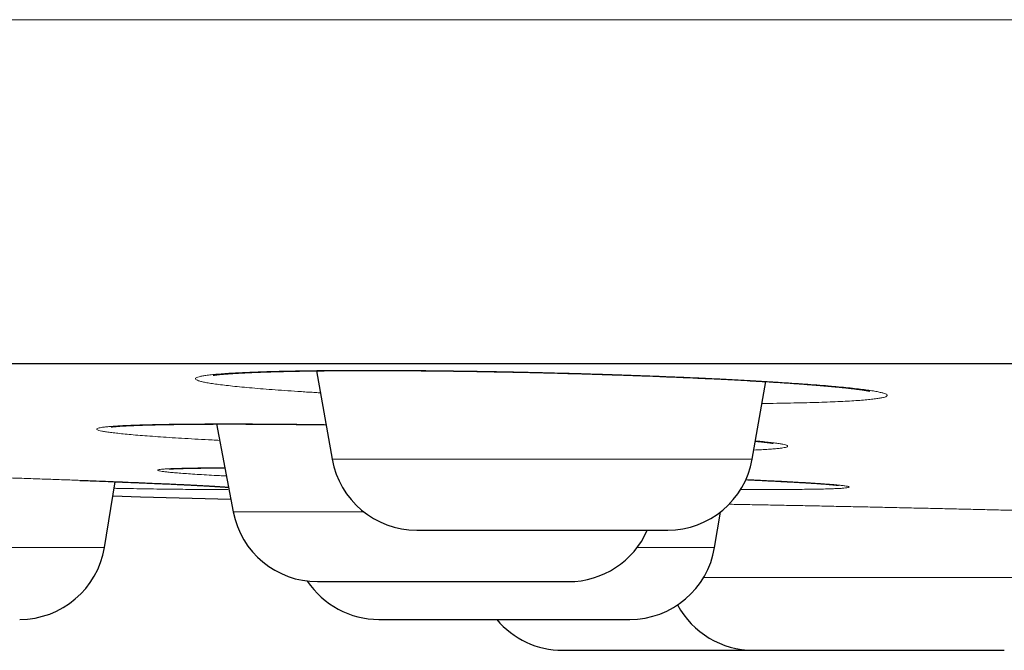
# Model space of a CAD drawing. Header units: millimetres. Extents: x 8 to 482, y 12 to 243.
# Tile 216 of 256: x 232.21 to 237.94, y 184.92 to 188.59. Entities that reach past the tile are written whole.
import ezdxf

# ---------------------------------------------------------------- set-up
doc = ezdxf.new("R2010")
doc.units = ezdxf.units.MM

msp = doc.modelspace()

# ---------------------------------------------------------------- linework, layer by layer
at = {"color": 7, "linetype": 'Continuous', "lineweight": 30}
for p, q in [((233.9363, 186.5438), (234.0271, 186.0288)), ((236.4729, 186.0288), (236.5525, 186.4807)), ((233.3534, 186.2337), (233.4515, 185.7216)), ((232.7019, 185.515), (232.7644, 185.8976)), ((236.2536, 185.515), (236.2872, 185.7207))]:
    msp.add_line(p, q, dxfattribs=at)
at = {"color": 8, "linetype": 'Continuous', "lineweight": 0}
for p, q in [((234.0271, 186.0288), (236.4729, 186.0288)), ((233.4515, 185.7216), (234.2118, 185.7216)), ((230.7678, 185.515), (232.7019, 185.515)), ((235.803, 185.515), (236.2536, 185.515)), ((236.1892, 185.339), (238.4342, 185.339))]:
    msp.add_line(p, q, dxfattribs=at)
at = {"color": 7, "linetype": 'Continuous', "lineweight": 30, "flags": 128}
msp.add_lwpolyline([(232.7508, 185.8147), (232.911, 185.8103), (233.4372, 185.7963)], dxfattribs=at)
at = {"color": 7, "linetype": 'Continuous', "lineweight": 30}
for centre, start, end in [((234.5195, 186.1156), 190, 270), ((235.9805, 186.1156), 270, 350), ((233.9426, 185.8156), 190.84432, 270), ((235.4035, 185.8156), 270, 336.41054), ((232.2084, 185.5956), 270, 350.72539), ((235.7601, 185.5956), 270, 350.72539), ((234.2992, 185.5956), 213.55674, 270), ((236.4792, 185.4156), 208.10525, 270), ((235.3695, 185.4156), 219.84576, 270)]:
    msp.add_arc(centre, 0.5, start, end, dxfattribs=at)
at = {"color": 8, "linetype": 'Continuous', "lineweight": 0}
for points, knots in [([(254.5, 188.5884), (254.1834, 188.5884), (253.5501, 188.5884), (252.6008, 188.5884), (251.6526, 188.5884), (250.7062, 188.5884), (249.762, 188.5884), (248.8206, 188.5884), (247.8514, 188.5884), (246.8554, 188.5884), (245.8336, 188.5884), (244.818, 188.5884), (243.8093, 188.5884), (242.8382, 188.5884), (241.9049, 188.5884), (241.009, 188.5884), (240.1209, 188.5884), (239.2409, 188.5884), (238.3695, 188.5884), (237.5071, 188.5884), (236.6258, 188.5884), (235.7272, 188.5884), (234.8126, 188.5884), (233.9109, 188.5884), (233.0224, 188.5884), (232.1301, 188.5884), (231.2352, 188.5884), (230.3391, 188.5884), (229.4596, 188.5884), (228.5971, 188.5884), (227.7519, 188.5884), (226.94, 188.5884), (226.1606, 188.5884), (225.4129, 188.5884), (224.6814, 188.5884), (223.9663, 188.5884), (223.2538, 188.5884), (222.545, 188.5884), (221.841, 188.5884), (221.1559, 188.5884), (220.4896, 188.5884), (219.8421, 188.5884), (219.2252, 188.5884), (218.6378, 188.5884), (218.0789, 188.5884), (217.5364, 188.5884), (217.0104, 188.5884), (216.4692, 188.5884), (215.916, 188.5884), (215.3541, 188.5884), (214.8145, 188.5884), (214.297, 188.5884), (213.8012, 188.5884), (213.3357, 188.5884), (212.8989, 188.5884), (212.4893, 188.5884), (212.0978, 188.5884), (211.724, 188.5884), (211.3676, 188.5884), (211.0283, 188.5884), (210.7057, 188.5884), (210.3995, 188.5884), (210.1093, 188.5884), (209.8363, 188.5884), (209.5799, 188.5884), (209.3395, 188.5884), (209.1131, 188.5884), (208.8948, 188.5884), (208.6854, 188.5884), (208.4858, 188.5884), (208.3008, 188.5884), (208.1301, 188.5884), (207.9731, 188.5884), (207.8212, 188.5884), (207.6766, 188.5884), (207.5413, 188.5884), (207.4228, 188.5884), (207.3196, 188.5884), (207.2315, 188.5884), (207.1581, 188.5884), (207.0994, 188.5884), (207.0548, 188.5884), (207.0238, 188.5884), (207.0049, 188.5884), (207.0026, 188.5884), (207.0014, 188.5884)], [0, 0, 0, 0, 0.012732, 0.025461, 0.038186, 0.050902, 0.063609, 0.076303, 0.088982, 0.102908, 0.116809, 0.130683, 0.144525, 0.158333, 0.170854, 0.183342, 0.195794, 0.208208, 0.220583, 0.232916, 0.245204, 0.258668, 0.272074, 0.285419, 0.2987, 0.311916, 0.325858, 0.33972, 0.3535, 0.367196, 0.380805, 0.394325, 0.406989, 0.41957, 0.432066, 0.444477, 0.4568, 0.469773, 0.482644, 0.495413, 0.508077, 0.520636, 0.533089, 0.544732, 0.556278, 0.567728, 0.57908, 0.590333, 0.603573, 0.616673, 0.629633, 0.642452, 0.65513, 0.667667, 0.679359, 0.690925, 0.702365, 0.71368, 0.724871, 0.735937, 0.746879, 0.757697, 0.768393, 0.778966, 0.789231, 0.79938, 0.809413, 0.81933, 0.829912, 0.84036, 0.850677, 0.860864, 0.870922, 0.880852, 0.892392, 0.903759, 0.914954, 0.925979, 0.937057, 0.947963, 0.9587, 0.969269, 0.979674, 0.989917, 1, 1, 1, 1]), ([(233.959, 186.4153), (233.9498, 186.4158), (233.9113, 186.418), (233.8476, 186.422), (233.7686, 186.4273), (233.6945, 186.4326), (233.6252, 186.438), (233.5606, 186.4434), (233.501, 186.4489), (233.447, 186.4543), (233.3988, 186.4597), (233.3567, 186.4651), (233.3205, 186.4704), (233.2904, 186.4757), (233.2662, 186.4809), (233.2482, 186.486), (233.2362, 186.491), (233.2307, 186.4958), (233.2316, 186.5005), (233.2389, 186.505), (233.2526, 186.5093), (233.2726, 186.5135), (233.299, 186.5175), (233.3312, 186.5213), (233.3694, 186.5248), (233.4132, 186.5281), (233.4629, 186.5311), (233.5182, 186.5338), (233.5793, 186.5363), (233.6461, 186.5386), (233.7178, 186.5405), (233.794, 186.5422), (233.8745, 186.5436), (233.9591, 186.5446), (234.048, 186.5454), (234.1411, 186.5458), (234.2379, 186.546), (234.3379, 186.5458), (234.4402, 186.5454), (234.5448, 186.5446), (234.6515, 186.5436), (234.7604, 186.5422), (234.8714, 186.5405), (234.9838, 186.5386), (235.0969, 186.5363), (235.2097, 186.5338), (235.3222, 186.5311), (235.4343, 186.5281), (235.5461, 186.5248), (235.6575, 186.5213), (235.7681, 186.5175), (235.8771, 186.5135), (235.9835, 186.5094), (236.0871, 186.505), (236.1878, 186.5005), (236.2857, 186.4958), (236.3806, 186.491), (236.4725, 186.486), (236.5607, 186.4809), (236.6444, 186.4757), (236.7233, 186.4704), (236.7973, 186.4651), (236.8665, 186.4598), (236.9308, 186.4543), (236.9901, 186.4489), (237.0441, 186.4434), (237.0923, 186.438), (237.1345, 186.4326), (237.1706, 186.4273), (237.2006, 186.422), (237.2246, 186.4168), (237.2425, 186.4117), (237.2543, 186.4067), (237.2597, 186.4019), (237.2587, 186.3972), (237.2513, 186.3927), (237.2376, 186.3884), (237.2175, 186.3842), (237.1912, 186.3803), (237.159, 186.3765), (237.1209, 186.373), (237.077, 186.3697), (237.0272, 186.3667), (236.9717, 186.3639), (236.9104, 186.3614), (236.8437, 186.3592), (236.7722, 186.3572), (236.6963, 186.3556), (236.6157, 186.3542), (236.5601, 186.3535), (236.5303, 186.3532), (236.5301, 186.3532)], [0, 0, 0, 0, 0.003593, 0.015029, 0.026419, 0.0378, 0.049207, 0.060678, 0.072247, 0.083745, 0.095166, 0.106548, 0.117927, 0.129338, 0.140819, 0.152405, 0.163911, 0.175337, 0.186719, 0.198093, 0.209496, 0.220964, 0.232535, 0.244077, 0.255526, 0.266918, 0.278291, 0.28968, 0.301123, 0.312656, 0.324232, 0.335713, 0.347134, 0.358533, 0.369946, 0.38141, 0.392962, 0.404492, 0.415942, 0.427348, 0.438747, 0.450176, 0.461672, 0.473271, 0.484782, 0.49621, 0.507592, 0.518965, 0.530366, 0.541831, 0.553396, 0.564944, 0.576397, 0.587793, 0.599168, 0.610557, 0.621999, 0.633528, 0.645092, 0.656558, 0.667962, 0.679341, 0.69073, 0.702167, 0.713688, 0.725234, 0.73669, 0.74809, 0.75947, 0.770868, 0.782318, 0.793858, 0.805377, 0.816813, 0.828203, 0.839583, 0.850989, 0.862459, 0.874028, 0.885527, 0.896949, 0.90833, 0.919708, 0.931119, 0.942599, 0.954184, 0.9657, 0.977132, 0.988516, 0.99989, 1, 1, 1, 1]), ([(233.3716, 186.1385), (233.3574, 186.1392), (233.3143, 186.1414), (233.2468, 186.1451), (233.169, 186.1495), (233.0959, 186.154), (233.0276, 186.1586), (232.9649, 186.163), (232.9078, 186.1674), (232.8562, 186.1718), (232.8103, 186.1762), (232.77, 186.1804), (232.7354, 186.1847), (232.7069, 186.1888), (232.6847, 186.1928), (232.6688, 186.1966), (232.6593, 186.2003), (232.6562, 186.2039), (232.6594, 186.2074), (232.669, 186.2106), (232.6846, 186.2137), (232.7064, 186.2167), (232.7343, 186.2194), (232.7684, 186.2218), (232.8085, 186.2241), (232.8546, 186.2262), (232.9068, 186.228), (232.9644, 186.2296), (233.0272, 186.231), (233.0949, 186.2321), (233.1674, 186.233), (233.2448, 186.2336), (233.3271, 186.234), (233.4139, 186.2341), (233.5045, 186.234), (233.5983, 186.2336), (233.6953, 186.233), (233.7953, 186.2321), (233.894, 186.2311), (233.9605, 186.2302), (233.9917, 186.2298)], [0, 0, 0, 0, 0.01319, 0.039833, 0.066622, 0.093643, 0.120497, 0.147174, 0.173757, 0.200332, 0.226985, 0.2538, 0.28086, 0.307734, 0.33442, 0.361002, 0.387567, 0.414201, 0.440988, 0.468013, 0.494969, 0.521709, 0.548317, 0.574879, 0.601481, 0.628209, 0.655147, 0.682183, 0.708997, 0.735672, 0.762296, 0.788953, 0.815729, 0.84271, 0.869639, 0.896381, 0.923021, 0.949646, 0.97634, 1, 1, 1, 1]), ([(236.4916, 186.1352), (236.5032, 186.1341), (236.5305, 186.1316), (236.5667, 186.1276), (236.6012, 186.1234), (236.6295, 186.1193), (236.6516, 186.1153), (236.6674, 186.1115), (236.6768, 186.1078), (236.6799, 186.1042), (236.6767, 186.1008), (236.6671, 186.0975), (236.6515, 186.0944), (236.6296, 186.0915), (236.6017, 186.0888), (236.5675, 186.0863), (236.5282, 186.0841), (236.4974, 186.0827), (236.4823, 186.0821)], [0, 0, 0, 0, 0.0471274, 0.11085, 0.1750698, 0.2391641, 0.3028017, 0.3661831, 0.4295111, 0.4929893, 0.5568196, 0.6212008, 0.6851852, 0.7487439, 0.8120789, 0.8753943, 0.9388943, 1, 1, 1, 1]), ([(230.9042, 185.956), (230.9191, 185.9557), (230.9698, 185.9544), (231.058, 185.9521), (231.1685, 185.9492), (231.2802, 185.9461), (231.393, 185.943), (231.5064, 185.9397), (231.6197, 185.9364), (231.7321, 185.933), (231.8431, 185.9296), (231.9529, 185.9262), (232.0615, 185.9227), (232.1687, 185.9191), (232.2741, 185.9156), (232.3768, 185.912), (232.4762, 185.9085), (232.572, 185.905), (232.6644, 185.9015), (232.7532, 185.8981), (232.8385, 185.8947), (232.9198, 185.8914), (232.9965, 185.8881), (233.068, 185.885), (233.1341, 185.8819), (233.1949, 185.879), (233.2505, 185.8762), (233.3006, 185.8735), (233.3454, 185.8709), (233.3839, 185.8684), (233.4101, 185.8666), (233.4213, 185.8657), (233.4239, 185.8655)], [0, 0, 0, 0, 0.01443, 0.049098, 0.083706, 0.118366, 0.153188, 0.188281, 0.223309, 0.258088, 0.292726, 0.327334, 0.362024, 0.396906, 0.432088, 0.467053, 0.501786, 0.536398, 0.571, 0.605704, 0.640619, 0.675854, 0.710845, 0.745591, 0.780202, 0.814791, 0.849469, 0.884347, 0.919533, 0.954633, 0.98945, 1, 1, 1, 1]), ([(233.4114, 185.931), (233.3982, 185.9317), (233.3625, 185.9335), (233.3098, 185.9364), (233.253, 185.9397), (233.2019, 185.943), (233.1567, 185.9461), (233.1176, 185.9492), (233.0845, 185.9521), (233.0575, 185.9549), (233.0366, 185.9577), (233.0219, 185.9602), (233.0133, 185.9627), (233.0111, 185.965), (233.0152, 185.9671), (233.0258, 185.9691), (233.0427, 185.9709), (233.066, 185.9725), (233.0955, 185.974), (233.1308, 185.9752), (233.172, 185.9763), (233.2188, 185.9772), (233.2712, 185.9779), (233.3299, 185.9784), (233.3738, 185.9786), (233.3995, 185.9786), (233.4023, 185.9786)], [0, 0, 0, 0, 0.025645, 0.069706, 0.114112, 0.158425, 0.202423, 0.246246, 0.290032, 0.333924, 0.378061, 0.42258, 0.466818, 0.510762, 0.554553, 0.598331, 0.642237, 0.686412, 0.730992, 0.775297, 0.819279, 0.86308, 0.906839, 0.9507, 0.994804, 1, 1, 1, 1]), ([(236.4359, 185.9096), (236.4446, 185.9092), (236.4804, 185.9077), (236.5388, 185.905), (236.6107, 185.9015), (236.6775, 185.8981), (236.7395, 185.8947), (236.7963, 185.8914), (236.8476, 185.8881), (236.8929, 185.885), (236.9321, 185.8819), (236.9652, 185.879), (236.9922, 185.8762), (237.0132, 185.8735), (237.028, 185.8709), (237.0366, 185.8684), (237.0389, 185.8661), (237.0348, 185.864), (237.0244, 185.862), (237.0075, 185.8602), (236.9843, 185.8586), (236.9548, 185.8571), (236.9193, 185.8559), (236.878, 185.8548), (236.831, 185.8539), (236.7784, 185.8532), (236.7201, 185.8527), (236.6562, 185.8524), (236.5871, 185.8523), (236.5128, 185.8524), (236.4521, 185.8526), (236.4148, 185.8529), (236.4052, 185.8529)], [0, 0, 0, 0, 0.011104, 0.045766, 0.080418, 0.115171, 0.150136, 0.185421, 0.220462, 0.255258, 0.289919, 0.324557, 0.359285, 0.394212, 0.429449, 0.464599, 0.499466, 0.534161, 0.568796, 0.603483, 0.638333, 0.673457, 0.70871, 0.743673, 0.778457, 0.813172, 0.847932, 0.882846, 0.918027, 0.95314, 0.98801, 1, 1, 1, 1]), ([(233.4263, 185.8532), (233.417, 185.853), (233.3981, 185.8527), (233.3617, 185.8524), (233.3194, 185.8523), (233.2714, 185.8524), (233.2178, 185.8527), (233.159, 185.8532), (233.0948, 185.8539), (233.0253, 185.8548), (232.9505, 185.8559), (232.8707, 185.8571), (232.8064, 185.8582), (232.7675, 185.859), (232.7581, 185.8592)], [0, 0, 0, 0, 0.085561, 0.174022, 0.263157, 0.352122, 0.440468, 0.528478, 0.616433, 0.704618, 0.793315, 0.8828, 0.971629, 1, 1, 1, 1]), ([(236.3373, 185.7663), (236.3431, 185.7662), (236.3829, 185.7655), (236.4588, 185.7641), (236.5647, 185.7621), (236.6724, 185.76), (236.7815, 185.7579), (236.892, 185.7556), (237.0041, 185.7533), (237.1172, 185.751), (237.2306, 185.7485), (237.3433, 185.746), (237.4552, 185.7435), (237.5662, 185.741), (237.6763, 185.7384), (237.7856, 185.7358), (237.8933, 185.7332), (237.9987, 185.7306), (238.1011, 185.728), (238.2003, 185.7255), (238.2963, 185.7229), (238.3891, 185.7204), (238.4787, 185.718), (238.5647, 185.7155), (238.6461, 185.7131), (238.7147, 185.7111), (238.754, 185.7098), (238.7697, 185.7094)], [0, 0, 0, 0, 0.007347, 0.049646, 0.091608, 0.133364, 0.175048, 0.216792, 0.258731, 0.300997, 0.343188, 0.385077, 0.426796, 0.46848, 0.510261, 0.552274, 0.594648, 0.63676, 0.678595, 0.720283, 0.761959, 0.803757, 0.84581, 0.88825, 0.930393, 0.972241, 1, 1, 1, 1])]:
    msp.add_open_spline(points, degree=3, knots=knots, dxfattribs=at)
at = {"color": 7, "linetype": 'Continuous', "lineweight": 30}
for points, knots in [([(209.0014, 186.5856), (209.0019, 186.5856), (209.0027, 186.5856), (209.0096, 186.5856), (209.0205, 186.5856), (209.036, 186.5856), (209.0559, 186.5856), (209.0802, 186.5856), (209.1098, 186.5856), (209.1454, 186.5856), (209.1874, 186.5856), (209.2348, 186.5856), (209.2875, 186.5856), (209.3456, 186.5856), (209.409, 186.5856), (209.4777, 186.5856), (209.5518, 186.5856), (209.6313, 186.5856), (209.7156, 186.5856), (209.8046, 186.5856), (209.8981, 186.5856), (209.9967, 186.5856), (210.1008, 186.5856), (210.2105, 186.5856), (210.3259, 186.5856), (210.4464, 186.5856), (210.572, 186.5856), (210.7019, 186.5856), (210.8359, 186.5856), (210.9741, 186.5856), (211.1171, 186.5856), (211.2661, 186.5856), (211.421, 186.5856), (211.5821, 186.5856), (211.7483, 186.5856), (211.9196, 186.5856), (212.096, 186.5856), (212.2775, 186.5856), (212.4582, 186.5856), (212.6376, 186.5856), (212.815, 186.5856), (212.9965, 186.5856), (213.1819, 186.5856), (213.3713, 186.5856), (213.5646, 186.5856), (213.7685, 186.5856), (213.9835, 186.5856), (214.2099, 186.5856), (214.4412, 186.5856), (214.6773, 186.5856), (214.9182, 186.5856), (215.1639, 186.5856), (215.4144, 186.5856), (215.6697, 186.5856), (215.9298, 186.5856), (216.1932, 186.5856), (216.4596, 186.5856), (216.7289, 186.5856), (217.0024, 186.5856), (217.2815, 186.5856), (217.5663, 186.5856), (217.8568, 186.5856), (218.1513, 186.5856), (218.4499, 186.5856), (218.7507, 186.5856), (219.0536, 186.5856), (219.3586, 186.5856), (219.6674, 186.5856), (219.9823, 186.5856), (220.3033, 186.5856), (220.6305, 186.5856), (220.9617, 186.5856), (221.297, 186.5856), (221.6363, 186.5856), (221.9797, 186.5856), (222.3162, 186.5856), (222.6454, 186.5856), (222.9667, 186.5856), (223.2909, 186.5856), (223.618, 186.5856), (223.9481, 186.5856), (224.2811, 186.5856), (224.6282, 186.5856), (224.9898, 186.5856), (225.3662, 186.5856), (225.7462, 186.5856), (226.1297, 186.5856), (226.5167, 186.5856), (226.9073, 186.5856), (227.3014, 186.5856), (227.6991, 186.5856), (228.1003, 186.5856), (228.5026, 186.5856), (228.906, 186.5856), (229.3101, 186.5856), (229.7169, 186.5856), (230.1285, 186.5856), (230.545, 186.5856), (230.9663, 186.5856), (231.39, 186.5856), (231.8161, 186.5856), (232.242, 186.5856), (232.6676, 186.5856), (233.093, 186.5856), (233.5207, 186.5856), (233.9536, 186.5856), (234.3917, 186.5856), (234.8352, 186.5856), (235.281, 186.5856), (235.7292, 186.5856), (236.1799, 186.5856), (236.6328, 186.5856), (237.074, 186.5856), (237.5028, 186.5856), (237.919, 186.5856), (238.3367, 186.5856), (238.7557, 186.5856), (239.1762, 186.5856), (239.5981, 186.5856), (240.0356, 186.5856), (240.4888, 186.5856), (240.9578, 186.5856), (241.4287, 186.5856), (241.9012, 186.5856), (242.3755, 186.5856), (242.8515, 186.5856), (243.3292, 186.5856), (243.8087, 186.5856), (244.2899, 186.5856), (244.77, 186.5856), (245.2488, 186.5856), (245.7261, 186.5856), (246.2043, 186.5856), (246.6859, 186.5856), (247.1706, 186.5856), (247.6587, 186.5856), (248.1471, 186.5856), (248.6358, 186.5856), (249.122, 186.5856), (249.6056, 186.5856), (250.0866, 186.5856), (250.568, 186.5856), (251.0529, 186.5856), (251.5415, 186.5856), (252.0337, 186.5856), (252.5263, 186.5856), (253.0192, 186.5856), (253.5125, 186.5856), (254.0061, 186.5856), (254.3353, 186.5856), (254.5, 186.5856)], [0, 0, 0, 0, 0.006269, 0.012534, 0.018797, 0.025057, 0.031317, 0.037575, 0.043833, 0.050717, 0.057603, 0.06449, 0.071381, 0.078275, 0.085174, 0.092078, 0.098988, 0.105905, 0.11283, 0.119639, 0.126457, 0.13327, 0.140075, 0.146995, 0.153908, 0.160815, 0.167716, 0.174612, 0.181381, 0.188148, 0.194911, 0.201674, 0.208573, 0.215473, 0.222373, 0.229275, 0.23618, 0.243088, 0.25, 0.256269, 0.262534, 0.268797, 0.275057, 0.281317, 0.287575, 0.293833, 0.300717, 0.307603, 0.31449, 0.321381, 0.328275, 0.335174, 0.342078, 0.348988, 0.355905, 0.36283, 0.369639, 0.376457, 0.38327, 0.390075, 0.396995, 0.403908, 0.410815, 0.417716, 0.424612, 0.431381, 0.438148, 0.444911, 0.451674, 0.458573, 0.465473, 0.472373, 0.479275, 0.48618, 0.493088, 0.5, 0.506269, 0.512534, 0.518797, 0.525057, 0.531317, 0.537575, 0.543833, 0.550717, 0.557603, 0.56449, 0.571381, 0.578275, 0.585174, 0.592078, 0.598988, 0.605905, 0.61283, 0.619639, 0.626457, 0.63327, 0.640075, 0.646995, 0.653908, 0.660815, 0.667716, 0.674612, 0.681381, 0.688148, 0.694911, 0.701674, 0.708573, 0.715473, 0.722373, 0.729275, 0.73618, 0.743088, 0.75, 0.756269, 0.762534, 0.768797, 0.775057, 0.781317, 0.787575, 0.793833, 0.800717, 0.807603, 0.81449, 0.821381, 0.828275, 0.835174, 0.842078, 0.848988, 0.855905, 0.86283, 0.869639, 0.876457, 0.883271, 0.890075, 0.896996, 0.903909, 0.910816, 0.917718, 0.924614, 0.931383, 0.938149, 0.944913, 0.951676, 0.958575, 0.965474, 0.972375, 0.979277, 0.986181, 0.993088, 1, 1, 1, 1]), ([(233.3342, 186.5177), (233.3342, 186.5177), (233.3341, 186.5177), (233.3353, 186.5179), (233.337, 186.5182), (233.34, 186.5187), (233.3447, 186.5193), (233.3515, 186.5202), (233.3592, 186.5212), (233.3676, 186.5221), (233.3763, 186.523), (233.3855, 186.5238), (233.395, 186.5247), (233.4049, 186.5255), (233.4156, 186.5263), (233.4277, 186.5272), (233.4419, 186.5282), (233.4556, 186.5291), (233.4678, 186.5298), (233.4777, 186.5304), (233.4881, 186.531), (233.4982, 186.5315), (233.5074, 186.532), (233.5153, 186.5324), (233.5218, 186.5327), (233.5267, 186.533), (233.5306, 186.5332), (233.5342, 186.5333), (233.5381, 186.5335), (233.5425, 186.5337), (233.5496, 186.534), (233.5602, 186.5345), (233.5751, 186.5351), (233.5919, 186.5358), (233.6107, 186.5364), (233.631, 186.5372), (233.6527, 186.5379), (233.6749, 186.5385), (233.6972, 186.5392), (233.7276, 186.54), (233.7663, 186.5409), (233.8135, 186.5419), (233.8594, 186.5427), (233.9039, 186.5434), (233.9476, 186.5439), (233.991, 186.5444), (234.0362, 186.5448), (234.083, 186.5451), (234.1314, 186.5453), (234.1799, 186.5455), (234.2286, 186.5456), (234.2779, 186.5456), (234.3287, 186.5455), (234.3818, 186.5453), (234.4383, 186.545), (234.4982, 186.5446), (234.5615, 186.5441), (234.6282, 186.5435), (234.6985, 186.5427), (234.7722, 186.5417), (234.8493, 186.5405), (234.9299, 186.5392), (235.0139, 186.5377), (235.0967, 186.536), (235.1781, 186.5342), (235.2576, 186.5324), (235.3386, 186.5303), (235.4199, 186.5282), (235.5002, 186.5259), (235.5791, 186.5235), (235.6607, 186.5209), (235.7447, 186.518), (235.8304, 186.515), (235.9134, 186.5118), (235.9936, 186.5086), (236.0709, 186.5053), (236.15, 186.5018), (236.2305, 186.4981), (236.3116, 186.4941), (236.3884, 186.4901), (236.4611, 186.4861), (236.5259, 186.4824), (236.5835, 186.4789), (236.6342, 186.4757), (236.6814, 186.4726), (236.7247, 186.4696), (236.7641, 186.4668), (236.8013, 186.464), (236.8359, 186.4613), (236.8679, 186.4587), (236.8906, 186.4568), (236.9054, 186.4556), (236.9135, 186.4548), (236.9212, 186.4542), (236.9282, 186.4535), (236.9348, 186.4529), (236.9412, 186.4523), (236.9479, 186.4517), (236.9553, 186.451), (236.9637, 186.4502), (236.9733, 186.4493), (236.984, 186.4483), (236.9956, 186.4471), (237.0097, 186.4456), (237.0252, 186.444), (237.041, 186.4422), (237.0553, 186.4405), (237.0681, 186.439), (237.0801, 186.4375), (237.0913, 186.436), (237.1024, 186.4345), (237.1122, 186.4331), (237.1205, 186.4318), (237.1272, 186.4307), (237.1329, 186.4298), (237.1376, 186.429), (237.1417, 186.4282), (237.1455, 186.4275), (237.1489, 186.4269), (237.1517, 186.4263), (237.1538, 186.4258), (237.1552, 186.4255), (237.1558, 186.4254), (237.1558, 186.4254), (237.1558, 186.4254)], [0, 0, 0, 0, 0.002971, 0.008249, 0.01306, 0.017401, 0.024771, 0.031794, 0.03891, 0.045106, 0.051258, 0.057219, 0.06299, 0.06857, 0.074209, 0.080087, 0.08692, 0.094707, 0.098709, 0.102923, 0.10735, 0.111582, 0.115219, 0.118293, 0.120757, 0.122609, 0.123878, 0.125112, 0.126528, 0.128127, 0.129907, 0.134229, 0.13935, 0.145272, 0.151235, 0.157837, 0.164732, 0.171467, 0.17804, 0.184449, 0.197868, 0.210513, 0.222384, 0.233479, 0.243966, 0.254252, 0.264356, 0.27526, 0.285945, 0.296411, 0.306658, 0.316911, 0.327122, 0.33784, 0.349066, 0.360801, 0.373045, 0.3858, 0.399065, 0.412844, 0.427136, 0.441945, 0.457272, 0.473119, 0.487119, 0.501506, 0.516277, 0.531078, 0.545692, 0.560124, 0.574374, 0.590776, 0.60692, 0.62276, 0.638301, 0.653549, 0.668506, 0.686077, 0.703238, 0.719992, 0.73634, 0.752284, 0.765262, 0.777954, 0.790119, 0.801646, 0.812536, 0.822789, 0.833517, 0.84345, 0.852587, 0.855483, 0.858246, 0.860853, 0.863306, 0.865604, 0.867748, 0.870184, 0.872786, 0.87591, 0.879557, 0.883725, 0.888414, 0.893477, 0.901102, 0.908235, 0.914876, 0.921445, 0.927543, 0.933864, 0.940549, 0.947595, 0.953098, 0.958212, 0.962938, 0.967537, 0.971627, 0.976174, 0.980991, 0.985329, 0.989587, 0.993332, 0.99746, 1, 1, 1, 1]), ([(232.7414, 186.2172), (232.7414, 186.2172), (232.741, 186.2171), (232.7422, 186.2173), (232.7449, 186.2177), (232.749, 186.2181), (232.7545, 186.2187), (232.7612, 186.2194), (232.7695, 186.2201), (232.7793, 186.2209), (232.7908, 186.2217), (232.8017, 186.2224), (232.8111, 186.2229), (232.8178, 186.2233), (232.8235, 186.2236), (232.829, 186.2239), (232.8352, 186.2242), (232.8433, 186.2246), (232.8533, 186.2251), (232.8654, 186.2256), (232.8792, 186.2262), (232.8942, 186.2267), (232.9138, 186.2274), (232.938, 186.2282), (232.9672, 186.229), (232.9971, 186.2298), (233.0277, 186.2304), (233.0587, 186.231), (233.0892, 186.2315), (233.1194, 186.232), (233.1564, 186.2324), (233.2009, 186.2329), (233.2535, 186.2333), (233.3066, 186.2336), (233.3598, 186.2338), (233.407, 186.2338), (233.4488, 186.2338), (233.4858, 186.2338), (233.5254, 186.2337), (233.5679, 186.2335), (233.6134, 186.2333), (233.6643, 186.233), (233.7211, 186.2326), (233.7842, 186.232), (233.8517, 186.2313), (233.9211, 186.2305), (233.9686, 186.2299), (233.9917, 186.2296)], [0, 0, 0, 0, 0.000127, 0.018073, 0.035005, 0.051734, 0.068714, 0.086622, 0.105467, 0.125155, 0.145768, 0.167255, 0.178888, 0.18877, 0.196902, 0.203316, 0.211644, 0.222057, 0.234554, 0.249135, 0.265741, 0.28271, 0.299304, 0.328748, 0.356929, 0.383846, 0.411282, 0.437264, 0.461793, 0.485041, 0.507779, 0.545408, 0.581835, 0.617062, 0.65109, 0.683919, 0.704857, 0.726659, 0.749732, 0.774075, 0.799689, 0.826572, 0.858664, 0.8924, 0.927782, 0.964813, 1, 1, 1, 1]), ([(236.4914, 186.1341), (236.4924, 186.134), (236.4959, 186.1337), (236.5021, 186.1331), (236.5102, 186.1323), (236.5187, 186.1314), (236.5296, 186.1302), (236.5419, 186.1288), (236.5546, 186.1273), (236.5656, 186.1258), (236.5751, 186.1245), (236.582, 186.1235), (236.5865, 186.1228), (236.5893, 186.1223), (236.5914, 186.122), (236.593, 186.1217), (236.5943, 186.1214), (236.5944, 186.1214), (236.5944, 186.1214)], [0, 0, 0, 0, 0.016898, 0.06039, 0.110586, 0.166712, 0.222444, 0.329793, 0.429789, 0.524613, 0.622208, 0.722605, 0.773882, 0.8187, 0.859, 0.904254, 0.955698, 1, 1, 1, 1]), ([(233.0762, 185.9715), (233.0761, 185.9715), (233.0759, 185.9715), (233.0768, 185.9716), (233.0787, 185.9717), (233.0818, 185.972), (233.0858, 185.9723), (233.0907, 185.9726), (233.0965, 185.9729), (233.1054, 185.9734), (233.1189, 185.974), (233.1377, 185.9747), (233.1581, 185.9754), (233.1795, 185.9759), (233.2016, 185.9764), (233.2252, 185.9769), (233.2495, 185.9772), (233.2737, 185.9776), (233.2972, 185.9778), (233.32, 185.978), (233.3418, 185.9782), (233.3604, 185.9783), (233.3753, 185.9784), (233.3864, 185.9784), (233.3952, 185.9784), (233.4003, 185.9785), (233.4023, 185.9785)], [0, 0, 0, 0, 0.002801, 0.035859, 0.071175, 0.105982, 0.140172, 0.173742, 0.207035, 0.240429, 0.310709, 0.381334, 0.452274, 0.513195, 0.574341, 0.635559, 0.694118, 0.748994, 0.799297, 0.846029, 0.889183, 0.92875, 0.952416, 0.972658, 0.989459, 1, 1, 1, 1]), ([(232.5594, 185.9054), (232.5793, 185.9047), (232.6236, 185.903), (232.6898, 185.9005), (232.7583, 185.8978), (232.8245, 185.8952), (232.8884, 185.8926), (232.9498, 185.89), (233.0036, 185.8877), (233.05, 185.8856), (233.089, 185.8839), (233.1247, 185.8822), (233.1571, 185.8807), (233.1865, 185.8793), (233.2129, 185.8779), (233.2365, 185.8767), (233.2564, 185.8757), (233.273, 185.8748), (233.2866, 185.874), (233.2984, 185.8734), (233.3084, 185.8728), (233.3158, 185.8724), (233.3216, 185.872), (233.3269, 185.8717), (233.3335, 185.8713), (233.3413, 185.8709), (233.3495, 185.8704), (233.358, 185.8698), (233.3663, 185.8693), (233.3745, 185.8687), (233.3822, 185.8682), (233.3891, 185.8677), (233.3967, 185.8672), (233.4045, 185.8666), (233.4121, 185.866), (233.4183, 185.8655), (233.4221, 185.8651), (233.4238, 185.865), (233.424, 185.865)], [0, 0, 0, 0, 0.044785, 0.099368, 0.154213, 0.209318, 0.264682, 0.320301, 0.376174, 0.418228, 0.459085, 0.497925, 0.534749, 0.569555, 0.602342, 0.633109, 0.661855, 0.683395, 0.703613, 0.721772, 0.737535, 0.750898, 0.757503, 0.766526, 0.77809, 0.792187, 0.808806, 0.824575, 0.842086, 0.860168, 0.877469, 0.893987, 0.909727, 0.934901, 0.957801, 0.978434, 0.996807, 1, 1, 1, 1]), ([(236.4359, 185.9095), (236.4496, 185.9089), (236.4785, 185.9076), (236.5211, 185.9056), (236.5564, 185.9039), (236.583, 185.9026), (236.6005, 185.9018), (236.6154, 185.901), (236.6271, 185.9004), (236.6362, 185.9), (236.6428, 185.8996), (236.6484, 185.8993), (236.6543, 185.899), (236.6616, 185.8986), (236.6711, 185.8981), (236.6826, 185.8975), (236.6954, 185.8968), (236.7094, 185.8961), (236.7243, 185.8952), (236.74, 185.8943), (236.7557, 185.8934), (236.7709, 185.8925), (236.785, 185.8917), (236.8017, 185.8906), (236.8201, 185.8895), (236.8394, 185.8882), (236.8566, 185.887), (236.8722, 185.8859), (236.8869, 185.8848), (236.901, 185.8837), (236.9146, 185.8826), (236.9261, 185.8816), (236.9354, 185.8808), (236.9427, 185.8801), (236.9495, 185.8795), (236.9557, 185.8788), (236.9612, 185.8782), (236.9658, 185.8777), (236.9692, 185.8773), (236.9717, 185.877), (236.9735, 185.8767), (236.9747, 185.8766), (236.9753, 185.8765), (236.9752, 185.8765), (236.9752, 185.8765)], [0, 0, 0, 0, 0.045368, 0.095579, 0.147445, 0.17233, 0.194346, 0.213444, 0.229623, 0.240288, 0.24915, 0.25621, 0.262751, 0.27288, 0.285986, 0.302068, 0.321128, 0.340735, 0.362733, 0.387122, 0.412224, 0.436466, 0.459848, 0.482369, 0.52142, 0.557577, 0.590837, 0.623327, 0.655523, 0.689016, 0.723803, 0.759878, 0.783752, 0.807811, 0.832056, 0.856484, 0.881042, 0.904081, 0.924821, 0.941085, 0.956644, 0.974352, 0.994366, 1, 1, 1, 1]), ([(234.5196, 185.6156), (234.5195, 185.6156), (234.5194, 185.6156), (234.5207, 185.6156), (234.5246, 185.6156), (234.5326, 185.6156), (234.5439, 185.6156), (234.5585, 185.6156), (234.5762, 185.6156), (234.5969, 185.6156), (234.6207, 185.6156), (234.6474, 185.6156), (234.6751, 185.6156), (234.7027, 185.6156), (234.7296, 185.6156), (234.7579, 185.6156), (234.7875, 185.6156), (234.8185, 185.6156), (234.8509, 185.6156), (234.8735, 185.6156), (234.8848, 185.6156)], [0, 0, 0, 0, 0.01659, 0.055347, 0.119904, 0.184691, 0.25001, 0.315715, 0.380734, 0.44537, 0.509927, 0.574713, 0.640032, 0.691914, 0.743395, 0.794622, 0.845745, 0.896915, 0.948284, 1, 1, 1, 1]), ([(234.8848, 185.6156), (234.901, 185.6156), (234.9333, 185.6156), (234.9839, 185.6156), (235.0357, 185.6156), (235.0889, 185.6156), (235.135, 185.6156), (235.1732, 185.6156), (235.2031, 185.6156), (235.2329, 185.6156), (235.2627, 185.6156), (235.2989, 185.6156), (235.3416, 185.6156), (235.3906, 185.6156), (235.4393, 185.6156), (235.4871, 185.6156), (235.5338, 185.6156), (235.5788, 185.6156), (235.6222, 185.6156), (235.664, 185.6156), (235.7013, 185.6156), (235.7344, 185.6156), (235.7632, 185.6156), (235.7905, 185.6156), (235.8161, 185.6156), (235.84, 185.6156), (235.8623, 185.6156), (235.8857, 185.6156), (235.9091, 185.6156), (235.9311, 185.6156), (235.9492, 185.6156), (235.9633, 185.6156), (235.9718, 185.6156), (235.9766, 185.6156), (235.9792, 185.6156), (235.9805, 185.6156), (235.9804, 185.6156), (235.9804, 185.6156)], [0, 0, 0, 0, 0.036257, 0.072176, 0.107963, 0.143826, 0.179975, 0.199739, 0.219358, 0.238864, 0.25829, 0.277669, 0.309948, 0.342342, 0.375002, 0.407855, 0.440366, 0.472684, 0.504963, 0.537357, 0.570017, 0.596003, 0.621773, 0.647402, 0.672964, 0.698535, 0.724192, 0.750009, 0.786321, 0.822267, 0.858054, 0.893889, 0.92998, 0.949744, 0.969363, 0.988869, 1, 1, 1, 1]), ([(233.9428, 185.3156), (233.9428, 185.3156), (233.9428, 185.3156), (233.9467, 185.3156), (233.9539, 185.3156), (233.9644, 185.3156), (233.9782, 185.3156), (233.9952, 185.3156), (234.0155, 185.3156), (234.0373, 185.3156), (234.0597, 185.3156), (234.082, 185.3156), (234.1059, 185.3156), (234.1313, 185.3156), (234.1585, 185.3156), (234.1871, 185.3156), (234.2074, 185.3156), (234.2176, 185.3156)], [0, 0, 0, 0, 0.048787, 0.124995, 0.201652, 0.27751, 0.352919, 0.428237, 0.503822, 0.580029, 0.64056, 0.700622, 0.760387, 0.820032, 0.879732, 0.939663, 1, 1, 1, 1]), ([(234.2176, 185.3156), (234.2323, 185.3156), (234.2616, 185.3156), (234.3084, 185.3156), (234.3569, 185.3156), (234.4074, 185.3156), (234.4517, 185.3156), (234.4888, 185.3156), (234.518, 185.3156), (234.5473, 185.3156), (234.5766, 185.3156), (234.6127, 185.3156), (234.6555, 185.3156), (234.7052, 185.3156), (234.755, 185.3156), (234.8045, 185.3156), (234.8532, 185.3156), (234.9008, 185.3156), (234.9473, 185.3156), (234.9926, 185.3156), (235.0336, 185.3156), (235.0704, 185.3156), (235.103, 185.3156), (235.1341, 185.3156), (235.1638, 185.3156), (235.1921, 185.3156), (235.219, 185.3156), (235.2478, 185.3156), (235.2776, 185.3156), (235.3069, 185.3156), (235.3325, 185.3156), (235.3543, 185.3156), (235.3696, 185.3156), (235.3801, 185.3156), (235.3871, 185.3156), (235.3929, 185.3156), (235.3975, 185.3156), (235.4014, 185.3156), (235.4038, 185.3156), (235.4033, 185.3156), (235.4032, 185.3156)], [0, 0, 0, 0, 0.03384, 0.067363, 0.100764, 0.134237, 0.167975, 0.186421, 0.204732, 0.222938, 0.241068, 0.259155, 0.289282, 0.319516, 0.349999, 0.380662, 0.411004, 0.441168, 0.471295, 0.501529, 0.532011, 0.556265, 0.580316, 0.604236, 0.628094, 0.65196, 0.675906, 0.700002, 0.733893, 0.767442, 0.800843, 0.834289, 0.867974, 0.88642, 0.90473, 0.922936, 0.941067, 0.959154, 0.989281, 1, 1, 1, 1]), ([(234.2996, 185.0956), (234.2995, 185.0956), (234.2992, 185.0956), (234.3024, 185.0956), (234.309, 185.0956), (234.3191, 185.0956), (234.3317, 185.0956), (234.3457, 185.0956), (234.3606, 185.0956), (234.3773, 185.0956), (234.3959, 185.0956), (234.4164, 185.0956), (234.4386, 185.0956), (234.4549, 185.0956), (234.463, 185.0956)], [0, 0, 0, 0, 0.05046, 0.149567, 0.248555, 0.347893, 0.44805, 0.527602, 0.606539, 0.685087, 0.763475, 0.841937, 0.920702, 1, 1, 1, 1]), ([(234.463, 185.0956), (234.475, 185.0956), (234.4988, 185.0956), (234.5383, 185.0956), (234.5803, 185.0956), (234.625, 185.0956), (234.665, 185.0956), (234.699, 185.0956), (234.726, 185.0956), (234.7534, 185.0956), (234.7812, 185.0956), (234.8155, 185.0956), (234.8568, 185.0956), (234.9055, 185.0956), (234.955, 185.0956), (235.0049, 185.0956), (235.0547, 185.0956), (235.1042, 185.0956), (235.1532, 185.0956), (235.2018, 185.0956), (235.2466, 185.0956), (235.2873, 185.0956), (235.3239, 185.0956), (235.3594, 185.0956), (235.3938, 185.0956), (235.4273, 185.0956), (235.4596, 185.0956), (235.4951, 185.0956), (235.5327, 185.0956), (235.5713, 185.0956), (235.6067, 185.0956), (235.6387, 185.0956), (235.6631, 185.0956), (235.6812, 185.0956), (235.6943, 185.0956), (235.7062, 185.0956), (235.7169, 185.0956), (235.7286, 185.0956), (235.7401, 185.0956), (235.7501, 185.0956), (235.7567, 185.0956), (235.76, 185.0956), (235.7598, 185.0956), (235.7597, 185.0956)], [0, 0, 0, 0, 0.030885, 0.061483, 0.091968, 0.122518, 0.153311, 0.170147, 0.18686, 0.203476, 0.220024, 0.236532, 0.264029, 0.291624, 0.319446, 0.347431, 0.375125, 0.402656, 0.430153, 0.457747, 0.485569, 0.507705, 0.529657, 0.551489, 0.573264, 0.595047, 0.616903, 0.638895, 0.669827, 0.700448, 0.730933, 0.761459, 0.792203, 0.809039, 0.825751, 0.842368, 0.858916, 0.875424, 0.902921, 0.930515, 0.958337, 0.986323, 1, 1, 1, 1]), ([(235.3695, 184.9156), (235.3699, 184.9156), (235.3707, 184.9156), (235.3771, 184.9156), (235.3873, 184.9156), (235.4018, 184.9156), (235.4174, 184.9156), (235.4323, 184.9156), (235.445, 184.9156), (235.4588, 184.9156), (235.4735, 184.9156), (235.4928, 184.9156), (235.5176, 184.9156), (235.549, 184.9156), (235.5832, 184.9156), (235.6197, 184.9156), (235.6583, 184.9156), (235.6988, 184.9156), (235.7411, 184.9156), (235.7852, 184.9156), (235.8278, 184.9156), (235.8682, 184.9156), (235.906, 184.9156), (235.9441, 184.9156), (235.9826, 184.9156), (236.0214, 184.9156), (236.0606, 184.9156), (236.1054, 184.9156), (236.1554, 184.9156), (236.2102, 184.9156), (236.2641, 184.9156), (236.3172, 184.9156), (236.3613, 184.9156), (236.3968, 184.9156), (236.424, 184.9156), (236.4504, 184.9156), (236.4685, 184.9156), (236.4775, 184.9156), (236.4781, 184.9156)], [0, 0, 0, 0, 0.035907, 0.071479, 0.10692, 0.142437, 0.178237, 0.197809, 0.217239, 0.236557, 0.255795, 0.274987, 0.306955, 0.339036, 0.371381, 0.403916, 0.436113, 0.468119, 0.500087, 0.532167, 0.564512, 0.590247, 0.615768, 0.641149, 0.666464, 0.691789, 0.717198, 0.742766, 0.778726, 0.814326, 0.849767, 0.885256, 0.920999, 0.940571, 0.960001, 0.979319, 0.998557, 1, 1, 1, 1]), ([(236.4795, 184.9156), (236.4794, 184.9156), (236.4793, 184.9156), (236.4812, 184.9156), (236.4853, 184.9156), (236.4916, 184.9156), (236.5, 184.9156), (236.5103, 184.9156), (236.5189, 184.9156), (236.5233, 184.9156)], [0, 0, 0, 0, 0.075744, 0.230186, 0.383865, 0.537234, 0.690746, 0.844852, 1, 1, 1, 1]), ([(236.5233, 184.9156), (236.5299, 184.9156), (236.5433, 184.9156), (236.568, 184.9156), (236.5961, 184.9156), (236.6278, 184.9156), (236.6576, 184.9156), (236.6837, 184.9156), (236.705, 184.9156), (236.727, 184.9156), (236.7497, 184.9156), (236.7783, 184.9156), (236.8136, 184.9156), (236.8562, 184.9156), (236.9008, 184.9156), (236.9468, 184.9156), (236.9939, 184.9156), (237.0417, 184.9156), (237.0902, 184.9156), (237.1395, 184.9156), (237.1859, 184.9156), (237.2289, 184.9156), (237.2684, 184.9156), (237.3074, 184.9156), (237.3461, 184.9156), (237.3843, 184.9156), (237.4222, 184.9156), (237.4647, 184.9156), (237.511, 184.9156), (237.5604, 184.9156), (237.6076, 184.9156), (237.6525, 184.9156), (237.6886, 184.9156), (237.7169, 184.9156), (237.7381, 184.9156), (237.7583, 184.9156), (237.7775, 184.9156), (237.7998, 184.9156), (237.8242, 184.9156), (237.8496, 184.9156), (237.8722, 184.9156), (237.8918, 184.9156), (237.9082, 184.9156), (237.9213, 184.9156), (237.931, 184.9156), (237.9373, 184.9156), (237.94, 184.9156), (237.9399, 184.9156), (237.9398, 184.9156)], [0, 0, 0, 0, 0.027193, 0.054131, 0.080971, 0.107869, 0.13498, 0.149803, 0.164517, 0.179147, 0.193717, 0.208251, 0.23246, 0.256755, 0.28125, 0.30589, 0.330273, 0.354511, 0.378721, 0.403016, 0.427511, 0.447, 0.466327, 0.485549, 0.50472, 0.523899, 0.543141, 0.562504, 0.589737, 0.616697, 0.643537, 0.670414, 0.697482, 0.712304, 0.727018, 0.741648, 0.756218, 0.770752, 0.794961, 0.819256, 0.843751, 0.868391, 0.892774, 0.917012, 0.941222, 0.965517, 0.990012, 1, 1, 1, 1])]:
    msp.add_open_spline(points, degree=3, knots=knots, dxfattribs=at)

doc.saveas('drawing.dxf')
